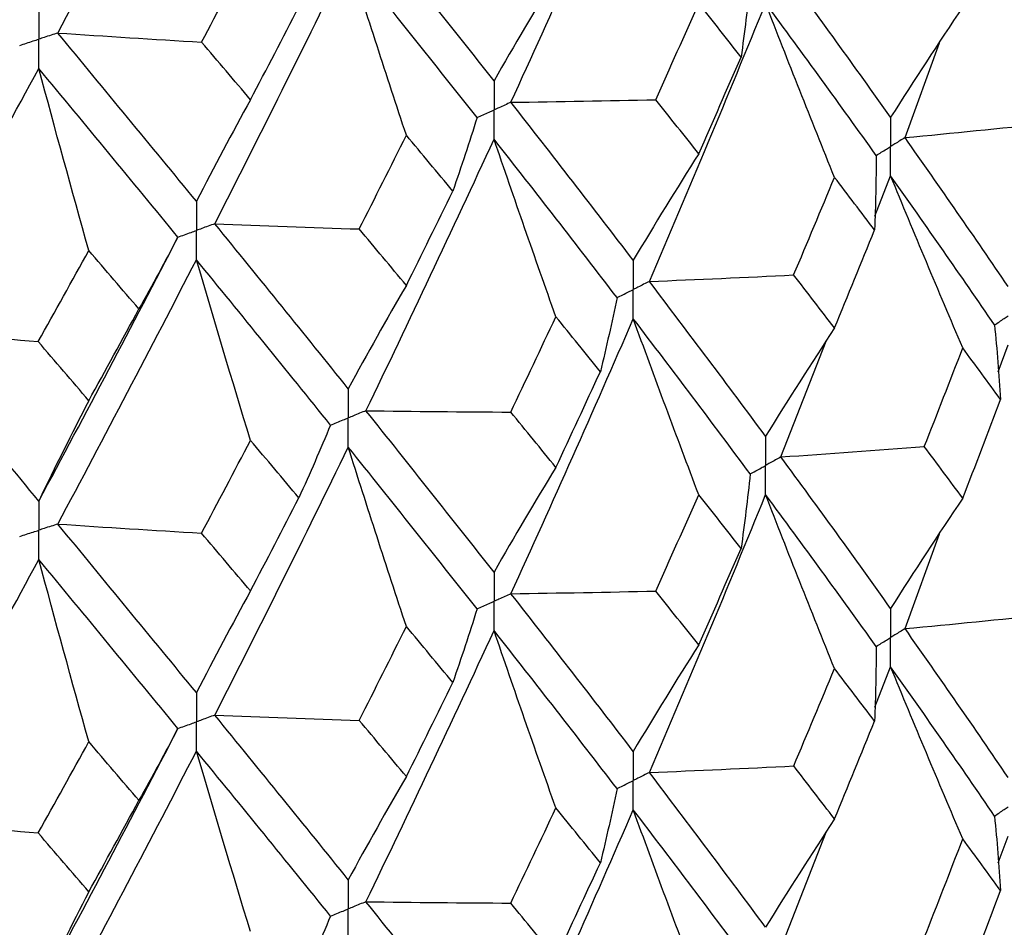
# Paper-space layout '_Trimetric' of a CAD drawing. Header units: millimetres. Extents: x -25 to 160, y -13 to 387.
# Tile 39 of 58: x 10.15 to 15.39, y 14.65 to 19.48. Entities that reach past the tile are written whole.
import ezdxf

# ---------------------------------------------------------------- set-up
doc = ezdxf.new("R2010")
doc.units = ezdxf.units.MM

psp = doc.layouts.new('_Trimetric')

# ---------------------------------------------------------------- linework, layer by layer
at = {"color": 7, "linetype": 'Continuous', "lineweight": 25}
for p, q in [((14.8617, 18.8563), (15.0449, 19.3613)), ((14.7015, 18.4386), (14.7853, 18.6532)), ((14.2011, 17.1566), (14.4414, 17.7722)), ((15.3581, 17.6094), (15.4102, 17.7528)), ((14.8618, 16.2426), (15.0449, 16.7469)), ((14.7014, 15.8247), (14.7853, 16.0396)), ((14.201, 14.5426), (14.4417, 15.1592)), ((15.3582, 14.9956), (15.4102, 15.1388))]:
    psp.add_line(p, q, dxfattribs=at)
for points in [[(10.3535, 19.4131), (10.603, 19.8789), (10.8489, 20.3482), (11.0909, 20.8204)], [(12.7648, 19.0443), (12.9865, 19.5292), (13.2034, 20.0156), (13.4157, 20.5058)], [(12.6748, 19.1589), (12.452, 19.4422), (12.2248, 19.7273), (11.9932, 20.0163)], [(11.1186, 19.3647), (11.2059, 19.5287), (11.2926, 19.6932), (11.3789, 19.8581)], [(11.1887, 18.3978), (11.4297, 18.8702), (11.6664, 19.3443), (11.8992, 19.8225)], [(12.2081, 18.8692), (12.1031, 19.1867), (12.0001, 19.5045), (11.8992, 19.8225)], [(12.5844, 18.963), (12.3603, 19.2471), (12.132, 19.5329), (11.8992, 19.8225)], [(14.7853, 18.9643), (14.5957, 19.2316), (14.4008, 19.501), (14.2011, 19.7722)], [(13.0039, 19.7159), (12.8921, 19.5331), (12.7823, 19.3475), (12.6748, 19.1589)], [(14.0381, 19.6816), (14.024, 19.5494), (14.0078, 19.4173), (13.9893, 19.2853)], [(11.3789, 19.0578), (11.4652, 19.2222), (11.5509, 19.3872), (11.6362, 19.5526)], [(13.5014, 18.0907), (13.7125, 18.582), (13.9187, 19.0758), (14.1199, 19.5713)], [(13.5353, 19.058), (13.6121, 19.2285), (13.6884, 19.3992), (13.7641, 19.5702)], [(13.9893, 19.2853), (13.9148, 19.38), (13.8397, 19.4749), (13.7641, 19.5702)], [(14.4865, 18.6448), (14.3619, 18.9532), (14.2397, 19.262), (14.1199, 19.5713)], [(14.7083, 18.7615), (14.5172, 19.0293), (14.321, 19.2994), (14.1199, 19.5713)], [(15.1692, 19.5513), (15.0387, 19.3584), (14.9107, 19.1627), (14.7853, 18.9643)], [(10.3535, 19.4131), (10.6083, 19.3958), (10.8633, 19.3797), (11.1186, 19.3647)], [(11.0909, 18.5174), (10.8489, 18.8133), (10.6032, 19.1111), (10.3535, 19.4131)], [(11.3789, 19.0578), (11.2927, 19.1596), (11.2059, 19.2619), (11.1186, 19.3647)], [(13.7641, 18.7704), (13.8398, 18.9417), (13.9148, 19.1134), (13.9893, 19.2853)], [(9.49, 17.8396), (9.7476, 18.2986), (10.0016, 18.7594), (10.2523, 19.2246)], [(10.5185, 18.2558), (10.428, 18.5785), (10.3392, 18.9015), (10.2523, 19.2246)], [(10.9927, 18.3266), (10.7497, 18.6233), (10.5029, 18.9219), (10.2523, 19.2246)], [(11.3789, 19.0578), (11.281, 18.8807), (11.185, 18.7006), (11.0909, 18.5174)], [(12.7648, 19.0443), (13.0217, 19.0478), (13.2785, 19.0523), (13.5353, 19.058)], [(13.4157, 18.2031), (13.2034, 18.4812), (12.9863, 18.7617), (12.7648, 19.0443)], [(13.7641, 18.7704), (13.6884, 18.866), (13.6121, 18.9619), (13.5353, 19.058)], [(12.5844, 18.963), (12.5435, 18.8323), (12.5006, 18.7018), (12.4554, 18.5715)], [(14.8617, 18.8563), (15.1144, 18.8804), (15.3666, 18.9056), (15.6184, 18.9319)], [(11.9577, 18.3699), (12.0417, 18.5361), (12.1252, 18.7024), (12.2081, 18.8692)], [(12.4554, 18.5715), (12.3735, 18.6704), (12.2911, 18.7696), (12.2081, 18.8692)], [(11.9932, 17.4026), (12.2248, 17.882), (12.4521, 18.364), (12.6748, 18.8481)], [(13.0039, 17.9028), (12.8921, 18.2176), (12.7824, 18.5327), (12.6748, 18.8481)], [(13.3295, 18.0047), (13.1159, 18.2835), (12.8976, 18.5647), (12.6748, 18.8481)], [(15.4102, 18.0636), (15.2329, 18.3253), (15.0499, 18.5897), (14.8617, 18.8563)], [(13.7641, 18.7704), (13.6457, 18.5841), (13.5296, 18.395), (13.4157, 18.2031)], [(14.7083, 18.7615), (14.7077, 18.6292), (14.7049, 18.4969), (14.7, 18.3646)], [(15.1692, 17.7365), (15.0387, 18.0416), (14.9107, 18.3471), (14.7853, 18.6532)], [(15.3381, 17.8589), (15.1592, 18.1211), (14.9749, 18.386), (14.7853, 18.6532)], [(14.2692, 18.1252), (14.3423, 18.2981), (14.4147, 18.4713), (14.4865, 18.6448)], [(14.7, 18.3646), (14.6294, 18.4577), (14.5583, 18.5511), (14.4865, 18.6448)], [(12.2081, 18.0693), (12.2911, 18.2364), (12.3735, 18.4038), (12.4554, 18.5715)], [(11.1887, 18.3978), (11.4449, 18.3874), (11.7013, 18.3781), (11.9577, 18.3699)], [(11.8992, 17.5198), (11.6664, 17.8099), (11.4295, 18.1027), (11.1887, 18.3978)], [(12.2081, 18.0693), (12.1252, 18.1692), (12.0417, 18.2694), (11.9577, 18.3699)], [(14.4865, 17.8431), (14.5583, 18.0166), (14.6294, 18.1904), (14.7, 18.3646)], [(10.2523, 16.9219), (10.5029, 17.3875), (10.7498, 17.856), (10.9927, 18.3266)], [(10.9927, 18.3266), (10.9256, 18.1988), (10.8564, 18.0713), (10.785, 17.9441)], [(10.2492, 17.7705), (10.3394, 17.932), (10.4292, 18.0936), (10.5185, 18.2558)], [(10.785, 17.9441), (10.6966, 18.0477), (10.6078, 18.1515), (10.5185, 18.2558)], [(10.3535, 16.7994), (10.6031, 17.2658), (10.8491, 17.7351), (11.0909, 18.2066)], [(11.3789, 17.2447), (11.281, 17.5651), (11.1851, 17.8857), (11.0909, 18.2066)], [(11.8048, 17.3263), (11.5709, 17.6171), (11.3328, 17.9107), (11.0909, 18.2066)], [(13.5014, 18.0907), (13.7575, 18.1011), (14.0135, 18.1126), (14.2692, 18.1252)], [(14.1199, 17.2666), (13.9187, 17.5385), (13.7125, 17.8133), (13.5014, 18.0907)], [(14.4865, 17.8431), (14.4147, 17.9368), (14.3423, 18.0308), (14.2692, 18.1252)], [(12.2081, 18.0693), (12.1031, 17.8891), (12.0001, 17.7059), (11.8992, 17.5198)], [(13.3295, 18.0047), (13.3021, 17.8731), (13.2725, 17.7417), (13.2407, 17.6104)], [(10.5185, 17.4559), (10.6078, 17.6183), (10.6967, 17.7811), (10.785, 17.9441)], [(12.7638, 17.3955), (12.8444, 17.5643), (12.9244, 17.7334), (13.0039, 17.9028)], [(12.7648, 16.4287), (12.9863, 16.9134), (13.2034, 17.4014), (13.4157, 17.892)], [(13.2407, 17.6104), (13.1624, 17.7076), (13.0834, 17.805), (13.0039, 17.9028)], [(13.7641, 16.9556), (13.6457, 17.2673), (13.5296, 17.5795), (13.4157, 17.892)], [(14.0381, 17.066), (13.8356, 17.3385), (13.6281, 17.614), (13.4157, 17.892)], [(9.49, 17.8396), (9.7427, 17.8155), (9.9958, 17.7924), (10.2492, 17.7705)], [(10.2523, 16.9219), (10.0017, 17.2251), (9.7475, 17.5311), (9.49, 17.8396)], [(14.4865, 17.8431), (14.3619, 17.6537), (14.2397, 17.4615), (14.1199, 17.2666)], [(15.3381, 17.8589), (15.3509, 17.7267), (15.3615, 17.5945), (15.37, 17.4623)], [(10.5185, 17.4559), (10.4291, 17.5604), (10.3394, 17.6653), (10.2492, 17.7705)], [(14.9645, 17.2118), (15.0334, 17.3864), (15.1016, 17.5613), (15.1692, 17.7365)], [(15.37, 17.4623), (15.3037, 17.5534), (15.2368, 17.6448), (15.1692, 17.7365)], [(13.0039, 17.1011), (13.0834, 17.2705), (13.1624, 17.4403), (13.2407, 17.6104)], [(10.5185, 17.4559), (10.428, 17.281), (10.3393, 17.103), (10.2523, 16.9219)], [(15.1692, 16.9367), (15.2368, 17.1116), (15.3037, 17.2867), (15.37, 17.4623)], [(11.9932, 17.4026), (12.25, 17.3991), (12.5069, 17.3967), (12.7638, 17.3955)], [(12.6748, 16.5433), (12.4521, 16.8267), (12.2248, 17.1132), (11.9932, 17.4026)], [(13.0039, 17.1011), (12.9244, 17.1989), (12.8444, 17.297), (12.7638, 17.3955)], [(11.8048, 17.3263), (11.7508, 17.1969), (11.6947, 17.0678), (11.6364, 16.9389)], [(11.1185, 16.7509), (11.2058, 16.9151), (11.2926, 17.0797), (11.3789, 17.2447)], [(11.6364, 16.9389), (11.5511, 17.0405), (11.4652, 17.1424), (11.3789, 17.2447)], [(11.1887, 15.7822), (11.4295, 16.2543), (11.6664, 16.7301), (11.8992, 17.2087)], [(12.2081, 16.2545), (12.1031, 16.5723), (12.0001, 16.8904), (11.8992, 17.2087)], [(12.5844, 16.3474), (12.3604, 16.6314), (12.1319, 16.9186), (11.8992, 17.2087)], [(14.2011, 17.1566), (14.4559, 17.1739), (14.7104, 17.1923), (14.9645, 17.2118)], [(15.1692, 16.9367), (15.1016, 17.0281), (15.0334, 17.1197), (14.9645, 17.2118)], [(14.7853, 16.3505), (14.5957, 16.6173), (14.401, 16.8853), (14.2011, 17.1566)], [(13.0039, 17.1011), (12.8921, 16.918), (12.7824, 16.7321), (12.6748, 16.5433)], [(14.0381, 17.066), (14.024, 16.9338), (14.0078, 16.8018), (13.9893, 16.6698)], [(11.3789, 16.443), (11.4652, 16.6079), (11.5511, 16.7732), (11.6364, 16.9389)], [(13.5014, 15.4771), (13.7125, 15.9681), (13.9186, 16.4602), (14.1199, 16.9558)], [(13.5353, 16.4426), (13.6121, 16.6132), (13.6884, 16.7842), (13.7641, 16.9556)], [(13.9893, 16.6698), (13.9148, 16.7647), (13.8398, 16.86), (13.7641, 16.9556)], [(14.4865, 16.03), (14.3618, 16.3381), (14.2396, 16.6467), (14.1199, 16.9558)], [(14.7082, 16.1478), (14.5172, 16.4153), (14.3211, 16.6839), (14.1199, 16.9558)], [(15.1692, 16.9367), (15.0387, 16.744), (14.9107, 16.5486), (14.7853, 16.3505)], [(10.3535, 16.7994), (10.6082, 16.7821), (10.8632, 16.7659), (11.1185, 16.7509)], [(11.0909, 15.9018), (10.8491, 16.1977), (10.6031, 16.4971), (10.3535, 16.7994)], [(11.3789, 16.443), (11.2926, 16.5452), (11.2058, 16.6478), (11.1185, 16.7509)], [(13.7641, 16.1557), (13.8397, 16.3268), (13.9148, 16.498), (13.9893, 16.6698)], [(9.49, 15.224), (9.7475, 15.6827), (10.0017, 16.1453), (10.2523, 16.6108)], [(10.5185, 15.6411), (10.428, 15.9642), (10.3393, 16.2874), (10.2523, 16.6108)], [(10.9927, 15.711), (10.7498, 16.0076), (10.5029, 16.3077), (10.2523, 16.6108)], [(11.3789, 16.443), (11.281, 16.2655), (11.1851, 16.0852), (11.0909, 15.9018)], [(12.7648, 16.4287), (13.0217, 16.4322), (13.2785, 16.4368), (13.5353, 16.4426)], [(13.4157, 15.5893), (13.2034, 15.867), (12.9865, 16.146), (12.7648, 16.4287)], [(13.7641, 16.1557), (13.6884, 16.251), (13.6121, 16.3465), (13.5353, 16.4426)], [(12.5844, 16.3474), (12.5435, 16.2167), (12.5006, 16.0863), (12.4554, 15.956)], [(14.8618, 16.2426), (15.1144, 16.2667), (15.3667, 16.2919), (15.6185, 16.3182)], [(11.9577, 15.7545), (12.0417, 15.9207), (12.1252, 16.0874), (12.2081, 16.2545)], [(12.4554, 15.956), (12.3735, 16.0551), (12.2911, 16.1546), (12.2081, 16.2545)], [(15.4102, 15.4499), (15.2328, 15.7121), (15.0499, 15.9765), (14.8618, 16.2426)], [(11.9932, 14.7889), (12.2248, 15.268), (12.452, 15.7484), (12.6748, 16.2325)], [(13.0039, 15.288), (12.8921, 15.6025), (12.7823, 15.9173), (12.6748, 16.2325)], [(13.3295, 15.391), (13.1158, 15.6694), (12.8977, 15.9492), (12.6748, 16.2325)], [(13.7641, 16.1557), (13.6456, 15.9698), (13.5295, 15.781), (13.4157, 15.5893)], [(14.7082, 16.1478), (14.7076, 16.0154), (14.7048, 15.8831), (14.6998, 15.7507)], [(15.1692, 15.1231), (15.0387, 15.4281), (14.9108, 15.7336), (14.7853, 16.0396)], [(15.3381, 15.245), (15.1592, 15.5078), (14.9748, 15.7729), (14.7853, 16.0396)], [(14.2694, 15.5115), (14.3424, 15.6841), (14.4148, 15.857), (14.4865, 16.03)], [(14.6998, 15.7507), (14.6293, 15.8436), (14.5582, 15.9367), (14.4865, 16.03)], [(12.2081, 15.4547), (12.2911, 15.6214), (12.3735, 15.7885), (12.4554, 15.956)], [(11.1887, 15.7822), (11.4449, 15.7718), (11.7013, 15.7625), (11.9577, 15.7545)], [(11.8992, 14.906), (11.6664, 15.1957), (11.4297, 15.487), (11.1887, 15.7822)], [(12.2081, 15.4547), (12.1252, 15.5542), (12.0417, 15.6541), (11.9577, 15.7545)], [(14.4865, 15.2297), (14.5582, 15.4031), (14.6294, 15.5768), (14.6998, 15.7507)], [(10.2523, 14.3081), (10.5029, 14.7733), (10.7497, 15.2401), (10.9927, 15.711)], [(10.9927, 15.711), (10.9256, 15.5833), (10.8564, 15.4558), (10.785, 15.3287)], [(10.2492, 15.155), (10.3394, 15.3166), (10.4291, 15.4787), (10.5185, 15.6411)], [(10.785, 15.3287), (10.6967, 15.4324), (10.6078, 15.5365), (10.5185, 15.6411)], [(10.3535, 14.1857), (10.6032, 14.6518), (10.8489, 15.1194), (11.0909, 15.591)], [(11.3789, 14.6299), (11.281, 14.95), (11.185, 15.2704), (11.0909, 15.591)], [(11.8047, 14.7126), (11.5708, 15.0031), (11.3329, 15.2952), (11.0909, 15.591)], [(13.5014, 15.4771), (13.7576, 15.4874), (14.0136, 15.4989), (14.2694, 15.5115)], [(14.4865, 15.2297), (14.4147, 15.3234), (14.3424, 15.4173), (14.2694, 15.5115)], [(14.1199, 14.6528), (13.9186, 14.9253), (13.7124, 15.2002), (13.5014, 15.4771)], [(12.2081, 15.4547), (12.1031, 15.2748), (12.0001, 15.0919), (11.8992, 14.906)], [(13.3295, 15.391), (13.302, 15.2594), (13.2724, 15.1279), (13.2406, 14.9966)], [(10.5185, 14.8412), (10.6078, 15.0034), (10.6966, 15.1657), (10.785, 15.3287)], [(12.7639, 14.7818), (12.8445, 14.9503), (12.9245, 15.1191), (13.0039, 15.288)], [(12.7648, 13.8148), (12.9864, 14.3002), (13.2035, 14.7884), (13.4157, 15.2784)], [(13.2406, 14.9966), (13.1622, 15.0935), (13.0833, 15.1906), (13.0039, 15.288)], [(13.7641, 14.3422), (13.6457, 14.6539), (13.5296, 14.966), (13.4157, 15.2784)], [(14.0381, 14.4521), (13.8356, 14.7252), (13.628, 15.0008), (13.4157, 15.2784)], [(9.49, 15.224), (9.7427, 15.1999), (9.9958, 15.1769), (10.2492, 15.155)], [(10.2523, 14.3081), (10.0016, 14.6108), (9.7476, 14.9154), (9.49, 15.224)], [(14.4865, 15.2297), (14.3619, 15.0402), (14.2397, 14.8478), (14.1199, 14.6528)], [(15.3381, 15.245), (15.351, 15.1129), (15.3616, 14.9807), (15.3701, 14.8484)], [(10.5185, 14.8412), (10.4292, 14.9455), (10.3394, 15.05), (10.2492, 15.155)], [(14.9643, 14.5977), (15.0333, 14.7726), (15.1016, 14.9477), (15.1692, 15.1231)], [(15.3701, 14.8484), (15.3038, 14.9397), (15.2368, 15.0313), (15.1692, 15.1231)], [(13.0039, 14.4877), (13.0834, 14.657), (13.1623, 14.8267), (13.2406, 14.9966)], [(10.5185, 14.8412), (10.428, 14.6666), (10.3392, 14.4889), (10.2523, 14.3081)], [(15.1692, 14.3215), (15.2368, 14.4968), (15.3038, 14.6724), (15.3701, 14.8484)], [(11.9932, 14.7889), (12.2501, 14.7854), (12.507, 14.7831), (12.7639, 14.7818)], [(12.6748, 13.9295), (12.452, 14.2135), (12.2247, 14.5001), (11.9932, 14.7889)], [(13.0039, 14.4877), (12.9245, 14.5854), (12.8445, 14.6835), (12.7639, 14.7818)], [(11.8047, 14.7126), (11.7507, 14.5832), (11.6945, 14.454), (11.6362, 14.3251)]]:
    psp.add_open_spline(points, degree=3, dxfattribs=at)
for points, knots in [([(10.2523, 19.5355), (10.2522, 19.4937), (10.2522, 19.4518), (10.2522, 19.4099), (10.2522, 19.4), (10.2522, 19.39), (10.2522, 19.3801)], [0, 0, 0, 0, 0.0001466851, 0.0001466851, 0.0001466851, 0.0001813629, 0.0001813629, 0.0001813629, 0.0001813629]), ([(10.3535, 19.4131), (10.3295, 19.4053), (10.3055, 19.3975), (10.2815, 19.3897), (10.2717, 19.3865), (10.262, 19.3833), (10.2522, 19.3801)], [0, 0, 0, 0, 0.0000851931, 0.0000851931, 0.0000851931, 0.0001198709, 0.0001198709, 0.0001198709, 0.0001198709]), ([(10.1506, 19.3473), (10.1747, 19.3551), (10.1988, 19.3629), (10.2228, 19.3706), (10.2326, 19.3738), (10.2424, 19.377), (10.2522, 19.3801)], [0, 0, 0, 0, 0.0000851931, 0.0000851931, 0.0000851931, 0.0001198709, 0.0001198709, 0.0001198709, 0.0001198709]), ([(10.2523, 19.2246), (10.2522, 19.2666), (10.2522, 19.3085), (10.2522, 19.3504), (10.2522, 19.3603), (10.2522, 19.3702), (10.2522, 19.3801)], [0, 0, 0, 0, 0.0001466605, 0.0001466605, 0.0001466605, 0.0001813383, 0.0001813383, 0.0001813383, 0.0001813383]), ([(12.6748, 19.1589), (12.6748, 19.1171), (12.6747, 19.0752), (12.6747, 19.0333), (12.6747, 19.0234), (12.6747, 19.0135), (12.6747, 19.0036)], [0, 0, 0, 0, 0.000146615, 0.000146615, 0.000146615, 0.0001812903, 0.0001812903, 0.0001812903, 0.0001812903]), ([(12.7648, 19.0443), (12.7435, 19.0346), (12.7222, 19.025), (12.7008, 19.0153), (12.6921, 19.0114), (12.6834, 19.0075), (12.6747, 19.0036)], [0, 0, 0, 0, 0.0000852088, 0.0000852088, 0.0000852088, 0.0001198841, 0.0001198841, 0.0001198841, 0.0001198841]), ([(12.5844, 18.963), (12.6058, 18.9726), (12.6272, 18.9822), (12.6486, 18.9918), (12.6573, 18.9957), (12.666, 18.9997), (12.6747, 19.0036)], [0, 0, 0, 0, 0.0000852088, 0.0000852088, 0.0000852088, 0.0001198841, 0.0001198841, 0.0001198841, 0.0001198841]), ([(12.6748, 18.8481), (12.6748, 18.89), (12.6747, 18.9319), (12.6747, 18.9739), (12.6747, 18.9838), (12.6747, 18.9937), (12.6747, 19.0036)], [0, 0, 0, 0, 0.0001466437, 0.0001466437, 0.0001466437, 0.000181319, 0.000181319, 0.000181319, 0.000181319]), ([(14.7853, 18.9643), (14.7852, 18.9224), (14.7852, 18.8805), (14.7852, 18.8386), (14.7852, 18.8287), (14.7852, 18.8188), (14.7852, 18.8088)], [0, 0, 0, 0, 0.0001467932, 0.0001467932, 0.0001467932, 0.0001814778, 0.0001814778, 0.0001814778, 0.0001814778]), ([(14.8617, 18.8563), (14.8436, 18.8451), (14.8255, 18.8338), (14.8074, 18.8226), (14.8, 18.818), (14.7926, 18.8134), (14.7852, 18.8088)], [0, 0, 0, 0, 0.0000851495, 0.0000851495, 0.0000851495, 0.0001198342, 0.0001198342, 0.0001198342, 0.0001198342]), ([(14.7083, 18.7615), (14.7265, 18.7727), (14.7447, 18.7839), (14.7629, 18.7951), (14.7703, 18.7997), (14.7778, 18.8043), (14.7852, 18.8088)], [0, 0, 0, 0, 0.0000851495, 0.0000851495, 0.0000851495, 0.0001198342, 0.0001198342, 0.0001198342, 0.0001198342]), ([(14.7853, 18.6532), (14.7852, 18.6952), (14.7852, 18.7372), (14.7852, 18.7791), (14.7852, 18.789), (14.7852, 18.7989), (14.7852, 18.8088)], [0, 0, 0, 0, 0.0001467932, 0.0001467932, 0.0001467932, 0.0001814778, 0.0001814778, 0.0001814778, 0.0001814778]), ([(11.0909, 18.5174), (11.0909, 18.4756), (11.0908, 18.4337), (11.0908, 18.3918), (11.0908, 18.3819), (11.0908, 18.372), (11.0908, 18.3621)], [0, 0, 0, 0, 0.000146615, 0.000146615, 0.000146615, 0.0001812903, 0.0001812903, 0.0001812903, 0.0001812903]), ([(11.1887, 18.3978), (11.1655, 18.3893), (11.1424, 18.3808), (11.1192, 18.3724), (11.1097, 18.369), (11.1003, 18.3655), (11.0908, 18.3621)], [0, 0, 0, 0, 0.0000852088, 0.0000852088, 0.0000852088, 0.0001198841, 0.0001198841, 0.0001198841, 0.0001198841]), ([(10.9927, 18.3266), (11.016, 18.335), (11.0392, 18.3434), (11.0625, 18.3518), (11.0719, 18.3552), (11.0814, 18.3587), (11.0908, 18.3621)], [0, 0, 0, 0, 0.0000852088, 0.0000852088, 0.0000852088, 0.0001198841, 0.0001198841, 0.0001198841, 0.0001198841]), ([(11.0909, 18.2066), (11.0909, 18.2485), (11.0908, 18.2905), (11.0908, 18.3324), (11.0908, 18.3423), (11.0908, 18.3522), (11.0908, 18.3621)], [0, 0, 0, 0, 0.0001466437, 0.0001466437, 0.0001466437, 0.000181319, 0.000181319, 0.000181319, 0.000181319]), ([(13.4157, 18.2031), (13.4157, 18.1612), (13.4156, 18.1193), (13.4156, 18.0774), (13.4156, 18.0675), (13.4156, 18.0576), (13.4156, 18.0476)], [0, 0, 0, 0, 0.0001467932, 0.0001467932, 0.0001467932, 0.0001814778, 0.0001814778, 0.0001814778, 0.0001814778]), ([(13.5014, 18.0907), (13.4811, 18.0805), (13.4608, 18.0703), (13.4405, 18.0601), (13.4322, 18.056), (13.4239, 18.0518), (13.4156, 18.0476)], [0, 0, 0, 0, 0.0000851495, 0.0000851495, 0.0000851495, 0.0001198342, 0.0001198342, 0.0001198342, 0.0001198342]), ([(13.3295, 18.0047), (13.35, 18.0149), (13.3704, 18.025), (13.3907, 18.0352), (13.399, 18.0394), (13.4073, 18.0435), (13.4156, 18.0476)], [0, 0, 0, 0, 0.0000851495, 0.0000851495, 0.0000851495, 0.0001198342, 0.0001198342, 0.0001198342, 0.0001198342]), ([(13.4157, 17.892), (13.4157, 17.934), (13.4156, 17.976), (13.4156, 18.0179), (13.4156, 18.0278), (13.4156, 18.0377), (13.4156, 18.0476)], [0, 0, 0, 0, 0.0001467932, 0.0001467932, 0.0001467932, 0.0001814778, 0.0001814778, 0.0001814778, 0.0001814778]), ([(15.3381, 17.8589), (15.3551, 17.8706), (15.3722, 17.8823), (15.3893, 17.894), (15.3962, 17.8987), (15.4031, 17.9035), (15.4101, 17.9083)], [0, 0, 0, 0, 0.0000852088, 0.0000852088, 0.0000852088, 0.0001198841, 0.0001198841, 0.0001198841, 0.0001198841]), ([(11.8992, 17.5198), (11.8991, 17.4779), (11.8991, 17.436), (11.8991, 17.3941), (11.8991, 17.3842), (11.8991, 17.3743), (11.8991, 17.3644)], [0, 0, 0, 0, 0.0001467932, 0.0001467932, 0.0001467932, 0.0001814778, 0.0001814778, 0.0001814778, 0.0001814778]), ([(11.9932, 17.4026), (11.9709, 17.3935), (11.9486, 17.3845), (11.9263, 17.3754), (11.9173, 17.3717), (11.9082, 17.368), (11.8991, 17.3644)], [0, 0, 0, 0, 0.0000851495, 0.0000851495, 0.0000851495, 0.0001198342, 0.0001198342, 0.0001198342, 0.0001198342]), ([(11.8048, 17.3263), (11.8271, 17.3353), (11.8495, 17.3443), (11.8718, 17.3533), (11.8809, 17.357), (11.89, 17.3607), (11.8991, 17.3644)], [0, 0, 0, 0, 0.0000851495, 0.0000851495, 0.0000851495, 0.0001198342, 0.0001198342, 0.0001198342, 0.0001198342]), ([(11.8992, 17.2087), (11.8991, 17.2507), (11.8991, 17.2927), (11.8991, 17.3346), (11.8991, 17.3445), (11.8991, 17.3544), (11.8991, 17.3644)], [0, 0, 0, 0, 0.0001467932, 0.0001467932, 0.0001467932, 0.0001814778, 0.0001814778, 0.0001814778, 0.0001814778]), ([(14.1199, 17.2666), (14.1198, 17.2247), (14.1198, 17.1828), (14.1197, 17.1409), (14.1197, 17.131), (14.1197, 17.1211), (14.1197, 17.1112)], [0, 0, 0, 0, 0.0001466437, 0.0001466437, 0.0001466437, 0.000181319, 0.000181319, 0.000181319, 0.000181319]), ([(14.2011, 17.1566), (14.1818, 17.1458), (14.1626, 17.1351), (14.1433, 17.1243), (14.1354, 17.1199), (14.1276, 17.1156), (14.1197, 17.1112)], [0, 0, 0, 0, 0.0000852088, 0.0000852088, 0.0000852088, 0.0001198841, 0.0001198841, 0.0001198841, 0.0001198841]), ([(14.0381, 17.066), (14.0575, 17.0767), (14.0768, 17.0874), (14.0962, 17.0981), (14.104, 17.1025), (14.1119, 17.1068), (14.1197, 17.1112)], [0, 0, 0, 0, 0.0000852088, 0.0000852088, 0.0000852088, 0.0001198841, 0.0001198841, 0.0001198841, 0.0001198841]), ([(14.1199, 16.9558), (14.1198, 16.9977), (14.1198, 17.0396), (14.1197, 17.0815), (14.1197, 17.0914), (14.1197, 17.1013), (14.1197, 17.1112)], [0, 0, 0, 0, 0.000146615, 0.000146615, 0.000146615, 0.0001812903, 0.0001812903, 0.0001812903, 0.0001812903]), ([(10.2523, 16.9219), (10.2522, 16.88), (10.2522, 16.8381), (10.2522, 16.7962), (10.2522, 16.7863), (10.2522, 16.7764), (10.2522, 16.7664)], [0, 0, 0, 0, 0.0001467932, 0.0001467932, 0.0001467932, 0.0001814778, 0.0001814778, 0.0001814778, 0.0001814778]), ([(10.1507, 16.7337), (10.1747, 16.7414), (10.1988, 16.7492), (10.2228, 16.7569), (10.2326, 16.7601), (10.2424, 16.7633), (10.2522, 16.7664)], [0, 0, 0, 0, 0.0000851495, 0.0000851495, 0.0000851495, 0.0001198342, 0.0001198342, 0.0001198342, 0.0001198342]), ([(10.3535, 16.7994), (10.3295, 16.7916), (10.3055, 16.7838), (10.2815, 16.776), (10.2717, 16.7728), (10.262, 16.7696), (10.2522, 16.7664)], [0, 0, 0, 0, 0.0000851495, 0.0000851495, 0.0000851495, 0.0001198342, 0.0001198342, 0.0001198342, 0.0001198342]), ([(10.2523, 16.6108), (10.2522, 16.6528), (10.2522, 16.6948), (10.2522, 16.7367), (10.2522, 16.7466), (10.2522, 16.7565), (10.2522, 16.7664)], [0, 0, 0, 0, 0.0001467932, 0.0001467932, 0.0001467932, 0.0001814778, 0.0001814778, 0.0001814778, 0.0001814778]), ([(12.6748, 16.5433), (12.6748, 16.5015), (12.6747, 16.4596), (12.6747, 16.4177), (12.6747, 16.4078), (12.6747, 16.3979), (12.6747, 16.388)], [0, 0, 0, 0, 0.0001466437, 0.0001466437, 0.0001466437, 0.000181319, 0.000181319, 0.000181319, 0.000181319]), ([(12.7648, 16.4287), (12.7435, 16.419), (12.7222, 16.4094), (12.7008, 16.3997), (12.6921, 16.3958), (12.6834, 16.3919), (12.6747, 16.388)], [0, 0, 0, 0, 0.0000852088, 0.0000852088, 0.0000852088, 0.0001198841, 0.0001198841, 0.0001198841, 0.0001198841]), ([(12.5844, 16.3474), (12.6058, 16.357), (12.6272, 16.3666), (12.6486, 16.3762), (12.6573, 16.3801), (12.666, 16.3841), (12.6747, 16.388)], [0, 0, 0, 0, 0.0000852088, 0.0000852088, 0.0000852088, 0.0001198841, 0.0001198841, 0.0001198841, 0.0001198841]), ([(12.6748, 16.2325), (12.6748, 16.2744), (12.6747, 16.3164), (12.6747, 16.3582), (12.6747, 16.3682), (12.6747, 16.3781), (12.6747, 16.388)], [0, 0, 0, 0, 0.000146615, 0.000146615, 0.000146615, 0.0001812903, 0.0001812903, 0.0001812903, 0.0001812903]), ([(14.7853, 16.3505), (14.7852, 16.3087), (14.7852, 16.2668), (14.7852, 16.2249), (14.7852, 16.215), (14.7852, 16.2051), (14.7852, 16.1952)], [0, 0, 0, 0, 0.0001466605, 0.0001466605, 0.0001466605, 0.0001813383, 0.0001813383, 0.0001813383, 0.0001813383]), ([(14.8618, 16.2426), (14.8437, 16.2314), (14.8255, 16.2201), (14.8074, 16.2089), (14.8, 16.2043), (14.7926, 16.1997), (14.7852, 16.1952)], [0, 0, 0, 0, 0.0000851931, 0.0000851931, 0.0000851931, 0.0001198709, 0.0001198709, 0.0001198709, 0.0001198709]), ([(14.7082, 16.1478), (14.7265, 16.159), (14.7447, 16.1702), (14.7629, 16.1814), (14.7703, 16.186), (14.7778, 16.1906), (14.7852, 16.1952)], [0, 0, 0, 0, 0.0000851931, 0.0000851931, 0.0000851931, 0.0001198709, 0.0001198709, 0.0001198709, 0.0001198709]), ([(14.7853, 16.0396), (14.7852, 16.0816), (14.7852, 16.1235), (14.7852, 16.1654), (14.7852, 16.1753), (14.7852, 16.1852), (14.7852, 16.1952)], [0, 0, 0, 0, 0.0001466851, 0.0001466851, 0.0001466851, 0.0001813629, 0.0001813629, 0.0001813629, 0.0001813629]), ([(11.0909, 15.9018), (11.0909, 15.86), (11.0908, 15.8181), (11.0908, 15.7762), (11.0908, 15.7663), (11.0908, 15.7564), (11.0908, 15.7465)], [0, 0, 0, 0, 0.0001466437, 0.0001466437, 0.0001466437, 0.000181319, 0.000181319, 0.000181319, 0.000181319]), ([(11.1887, 15.7822), (11.1655, 15.7737), (11.1424, 15.7652), (11.1192, 15.7568), (11.1097, 15.7534), (11.1003, 15.7499), (11.0908, 15.7465)], [0, 0, 0, 0, 0.0000852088, 0.0000852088, 0.0000852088, 0.0001198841, 0.0001198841, 0.0001198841, 0.0001198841]), ([(10.9927, 15.711), (11.016, 15.7194), (11.0392, 15.7278), (11.0625, 15.7362), (11.0719, 15.7396), (11.0814, 15.7431), (11.0908, 15.7465)], [0, 0, 0, 0, 0.0000852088, 0.0000852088, 0.0000852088, 0.0001198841, 0.0001198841, 0.0001198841, 0.0001198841]), ([(11.0909, 15.591), (11.0909, 15.633), (11.0908, 15.6749), (11.0908, 15.7168), (11.0908, 15.7267), (11.0908, 15.7366), (11.0908, 15.7465)], [0, 0, 0, 0, 0.000146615, 0.000146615, 0.000146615, 0.0001812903, 0.0001812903, 0.0001812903, 0.0001812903]), ([(13.4157, 15.5893), (13.4157, 15.5475), (13.4156, 15.5056), (13.4156, 15.4637), (13.4156, 15.4538), (13.4156, 15.4439), (13.4156, 15.434)], [0, 0, 0, 0, 0.0001466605, 0.0001466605, 0.0001466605, 0.0001813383, 0.0001813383, 0.0001813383, 0.0001813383]), ([(13.5014, 15.4771), (13.4811, 15.4668), (13.4608, 15.4566), (13.4405, 15.4464), (13.4322, 15.4423), (13.4239, 15.4381), (13.4156, 15.434)], [0, 0, 0, 0, 0.0000851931, 0.0000851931, 0.0000851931, 0.0001198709, 0.0001198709, 0.0001198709, 0.0001198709]), ([(13.3295, 15.391), (13.3499, 15.4012), (13.3703, 15.4113), (13.3907, 15.4215), (13.399, 15.4257), (13.4073, 15.4298), (13.4156, 15.434)], [0, 0, 0, 0, 0.0000851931, 0.0000851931, 0.0000851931, 0.0001198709, 0.0001198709, 0.0001198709, 0.0001198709]), ([(13.4157, 15.2784), (13.4157, 15.3204), (13.4156, 15.3623), (13.4156, 15.4042), (13.4156, 15.4141), (13.4156, 15.4241), (13.4156, 15.434)], [0, 0, 0, 0, 0.0001466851, 0.0001466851, 0.0001466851, 0.0001813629, 0.0001813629, 0.0001813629, 0.0001813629]), ([(15.3381, 15.245), (15.3552, 15.2567), (15.3722, 15.2684), (15.3893, 15.2801), (15.3962, 15.2848), (15.4031, 15.2896), (15.4101, 15.2944)], [0, 0, 0, 0, 0.0000851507, 0.0000851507, 0.0000851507, 0.0001198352, 0.0001198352, 0.0001198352, 0.0001198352]), ([(11.8992, 14.906), (11.8991, 14.8642), (11.8991, 14.8223), (11.8991, 14.7804), (11.8991, 14.7705), (11.8991, 14.7606), (11.8991, 14.7507)], [0, 0, 0, 0, 0.0001466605, 0.0001466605, 0.0001466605, 0.0001813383, 0.0001813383, 0.0001813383, 0.0001813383]), ([(11.9932, 14.7889), (11.9709, 14.7798), (11.9486, 14.7708), (11.9263, 14.7617), (11.9172, 14.758), (11.9082, 14.7543), (11.8991, 14.7507)], [0, 0, 0, 0, 0.0000851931, 0.0000851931, 0.0000851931, 0.0001198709, 0.0001198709, 0.0001198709, 0.0001198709]), ([(11.8047, 14.7126), (11.8271, 14.7216), (11.8495, 14.7306), (11.8718, 14.7396), (11.8809, 14.7433), (11.89, 14.747), (11.8991, 14.7507)], [0, 0, 0, 0, 0.0000851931, 0.0000851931, 0.0000851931, 0.0001198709, 0.0001198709, 0.0001198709, 0.0001198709]), ([(11.8992, 14.5951), (11.8991, 14.6371), (11.8991, 14.679), (11.8991, 14.7209), (11.8991, 14.7308), (11.8991, 14.7408), (11.8991, 14.7507)], [0, 0, 0, 0, 0.0001466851, 0.0001466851, 0.0001466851, 0.0001813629, 0.0001813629, 0.0001813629, 0.0001813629])]:
    psp.add_open_spline(points, degree=3, knots=knots, dxfattribs=at)

doc.saveas('drawing.dxf')
